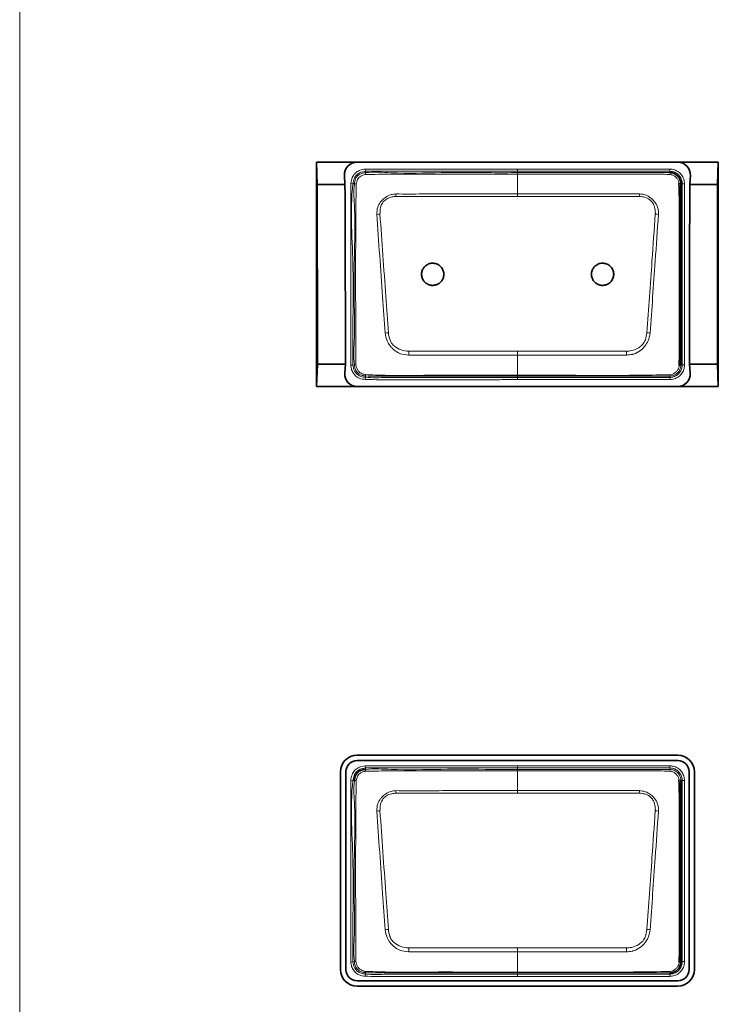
# Model space of a CAD drawing. Header units: millimetres. Extents: x 0 to 1118, y 0 to 864.
# Tile 47 of 91: x 760 to 770, y 249 to 264. Entities that reach past the tile are written whole.
import ezdxf

# ---------------------------------------------------------------- set-up
doc = ezdxf.new("R2010")
doc.units = ezdxf.units.MM

msp = doc.modelspace()

# ---------------------------------------------------------------- linework, layer by layer
at = {"color": 7, "linetype": 'Continuous', "lineweight": 18}
for p, q in [((759.902, 294.333), (759.902, 227.754)), ((765.052, 261.857), (765.055, 261.824)), ((767.324, 261.857), (767.324, 261.824)), ((767.324, 261.857), (769.591, 261.857)), ((769.591, 261.824), (769.591, 261.857)), ((765.055, 261.824), (765.058, 261.804)), ((767.324, 261.804), (767.324, 261.824)), ((769.591, 261.824), (767.324, 261.824)), ((767.324, 261.486), (767.324, 261.782)), ((769.591, 261.804), (769.591, 261.824)), ((764.837, 261.643), (764.87, 261.639)), ((764.89, 261.637), (764.87, 261.639)), ((769.779, 261.636), (769.758, 261.636)), ((769.779, 258.936), (769.779, 261.636)), ((769.779, 261.636), (769.812, 261.636)), ((769.812, 261.636), (769.812, 258.936)), ((767.324, 261.448), (765.511, 261.448)), ((769.138, 261.448), (767.324, 261.448)), ((767.324, 259.14), (767.324, 259.083)), ((767.324, 258.781), (767.324, 259.083)), ((764.837, 258.93), (764.87, 258.934)), ((764.87, 258.934), (764.891, 258.936)), ((769.758, 258.936), (769.779, 258.936)), ((769.779, 258.936), (769.812, 258.936)), ((765.058, 258.772), (765.056, 258.751)), ((767.324, 258.781), (767.324, 258.769)), ((767.324, 258.769), (767.324, 258.749)), ((769.591, 258.749), (769.591, 258.769)), ((769.591, 258.769), (769.591, 258.769)), ((765.053, 258.718), (765.056, 258.751)), ((767.324, 258.749), (769.591, 258.749)), ((769.591, 258.716), (767.324, 258.716)), ((769.591, 258.749), (769.591, 258.716)), ((765.052, 252.957), (765.055, 252.924)), ((765.055, 252.924), (765.058, 252.904)), ((767.324, 252.957), (769.591, 252.957)), ((767.324, 252.904), (767.324, 252.924)), ((769.591, 252.924), (767.324, 252.924)), ((769.591, 252.924), (769.591, 252.957)), ((769.591, 252.904), (769.591, 252.924)), ((764.837, 252.743), (764.87, 252.739)), ((767.324, 252.586), (767.324, 252.882)), ((764.89, 252.737), (764.87, 252.739)), ((769.779, 252.736), (769.758, 252.736)), ((769.779, 250.036), (769.779, 252.736)), ((769.779, 252.736), (769.812, 252.736)), ((769.812, 252.736), (769.812, 250.036)), ((767.324, 252.548), (765.511, 252.548)), ((769.138, 252.548), (767.324, 252.548)), ((767.324, 250.24), (767.324, 250.183)), ((767.324, 249.881), (767.324, 250.183)), ((764.837, 250.03), (764.87, 250.034)), ((764.87, 250.034), (764.891, 250.036)), ((769.758, 250.036), (769.779, 250.036)), ((769.779, 250.036), (769.812, 250.036)), ((765.053, 249.818), (765.056, 249.851)), ((765.058, 249.872), (765.056, 249.851)), ((767.324, 249.881), (767.324, 249.869)), ((767.324, 249.869), (767.324, 249.849)), ((767.324, 249.849), (769.591, 249.849)), ((767.324, 249.816), (767.324, 249.849)), ((769.591, 249.816), (767.324, 249.816)), ((769.591, 249.849), (769.591, 249.869)), ((769.591, 249.849), (769.591, 249.816))]:
    msp.add_line(p, q, dxfattribs=at)
at = {"color": 7, "linetype": 'Continuous', "lineweight": 35}
for p, q in [((764.326, 261.96), (764.336, 261.626)), ((764.326, 261.96), (764.326, 258.613)), ((764.931, 261.96), (764.326, 261.96)), ((769.711, 261.96), (764.931, 261.96)), ((770.316, 261.96), (769.711, 261.96)), ((770.306, 261.626), (770.316, 261.96)), ((770.316, 258.613), (770.316, 261.96)), ((764.743, 261.76), (764.75, 261.626)), ((769.892, 261.626), (769.899, 261.76)), ((764.75, 261.626), (764.336, 261.626)), ((770.306, 261.626), (769.892, 261.626)), ((764.339, 258.946), (764.326, 258.613)), ((764.757, 258.946), (764.339, 258.946)), ((764.757, 258.946), (764.746, 258.813)), ((769.896, 258.813), (769.885, 258.946)), ((770.303, 258.946), (769.885, 258.946)), ((770.316, 258.613), (770.303, 258.946)), ((764.931, 258.613), (764.326, 258.613)), ((769.711, 258.613), (764.931, 258.613)), ((770.316, 258.613), (769.711, 258.613)), ((769.711, 253.115), (764.931, 253.115)), ((764.931, 253.034), (769.711, 253.034)), ((764.683, 252.866), (764.683, 249.92)), ((764.763, 249.92), (764.763, 252.866)), ((769.879, 252.866), (769.879, 249.92)), ((769.959, 249.92), (769.959, 252.866)), ((769.591, 249.869), (769.591, 249.869)), ((769.711, 249.752), (764.931, 249.752)), ((764.931, 249.671), (769.711, 249.671))]:
    msp.add_line(p, q, dxfattribs=at)
at = {"color": 7, "linetype": 'Continuous', "lineweight": 18, "flags": 128}
for points in [[(767.324, 261.824), (767.258, 261.824), (766.991, 261.824), (766.458, 261.824), (765.8, 261.824), (765.055, 261.824)], [(767.324, 261.804), (767.324, 261.803), (767.324, 261.802), (767.324, 261.8), (767.324, 261.798), (767.324, 261.795), (767.324, 261.791), (767.324, 261.787), (767.324, 261.782)], [(767.324, 261.486), (767.722, 261.486), (769.139, 261.486)], [(767.324, 261.486), (767.324, 261.482), (767.324, 261.477), (767.324, 261.473), (767.324, 261.468), (767.324, 261.464), (767.324, 261.459), (767.324, 261.453), (767.324, 261.448)], [(767.324, 259.083), (766.927, 259.083), (765.7, 259.083)], [(765.702, 259.14), (767.106, 259.14), (767.324, 259.14)], [(767.324, 259.14), (767.543, 259.14), (768.946, 259.14)], [(768.948, 259.083), (767.543, 259.083), (767.324, 259.083)], [(767.324, 258.749), (767.324, 258.748), (767.324, 258.746), (767.324, 258.743), (767.324, 258.739), (767.324, 258.734), (767.324, 258.728), (767.324, 258.722), (767.324, 258.716)], [(767.324, 252.924), (767.258, 252.924), (766.991, 252.924), (766.458, 252.924), (765.8, 252.924), (765.055, 252.924)], [(767.324, 252.924), (767.324, 252.925), (767.324, 252.927), (767.324, 252.93), (767.324, 252.934), (767.324, 252.939), (767.324, 252.945), (767.324, 252.951), (767.324, 252.957)], [(767.324, 252.904), (767.324, 252.903), (767.324, 252.902), (767.324, 252.9), (767.324, 252.898), (767.324, 252.895), (767.324, 252.891), (767.324, 252.887), (767.324, 252.882)], [(767.324, 252.586), (767.722, 252.586), (769.139, 252.586)], [(767.324, 252.586), (767.324, 252.582), (767.324, 252.577), (767.324, 252.573), (767.324, 252.568), (767.324, 252.564), (767.324, 252.559), (767.324, 252.553), (767.324, 252.548)], [(767.324, 250.183), (766.927, 250.183), (765.7, 250.183)], [(765.702, 250.24), (767.106, 250.24), (767.324, 250.24)], [(767.324, 250.24), (767.543, 250.24), (768.946, 250.24)], [(768.948, 250.183), (767.543, 250.183), (767.324, 250.183)]]:
    msp.add_lwpolyline(points, dxfattribs=at)
at = {"color": 7, "linetype": 'Continuous', "lineweight": 18}
for centre, radius, start, end in [((765.184, 261.794), 0.127, 175.7525, 188.1529), ((769.553, 261.779), 0.0454, 355.9657, 33.6471), ((764.893, 261.465), 0.172, 81.4713, 90.8151), ((769.733, 261.596), 0.0476, 57.5203, 94.0755), ((755.359, 261.047), 10.159, 2.2639, 2.4746), ((779.289, 261.047), 10.159, 177.5254, 177.7361), ((765.288, 260.725), 0.461, 92.0728, 97.8935), ((769.36, 260.725), 0.461, 82.1068, 87.9275), ((765.518, 258.272), 1.15, 96.0692, 98.4295), ((769.13, 258.272), 1.15, 81.5706, 83.9309), ((805.097, 257.849), 39.416, 178.1235, 178.207), ((729.552, 257.849), 39.416, 1.793, 1.8765), ((764.893, 259.094), 0.158, 269.0666, 277.5531), ((765.12, 258.784), 0.0631, 173.3975, 191.0613), ((769.569, 258.788), 0.029, 320.3934, 2.6813), ((765.184, 252.894), 0.127, 175.7525, 188.1529), ((769.553, 252.879), 0.0454, 355.9657, 33.647), ((769.733, 252.696), 0.0476, 57.5203, 94.0755), ((764.893, 252.565), 0.172, 81.4713, 90.8151), ((755.359, 252.147), 10.159, 2.2639, 2.4746), ((779.289, 252.147), 10.159, 177.5254, 177.7361), ((765.288, 251.825), 0.461, 92.0728, 97.8935), ((769.36, 251.825), 0.461, 82.1068, 87.9275), ((765.518, 249.372), 1.15, 96.0692, 98.4295), ((769.13, 249.372), 1.15, 81.5706, 83.9309), ((805.097, 248.949), 39.416, 178.1235, 178.207), ((729.552, 248.949), 39.416, 1.793, 1.8765), ((764.893, 250.194), 0.158, 269.0666, 277.5531), ((765.12, 249.884), 0.0631, 173.3975, 191.0613), ((769.569, 249.888), 0.029, 320.3934, 2.6813)]:
    msp.add_arc(centre, radius, start, end, dxfattribs=at)
at = {"color": 7, "linetype": 'Continuous', "lineweight": 35}
for centre, radius, start, end in [((769.736, 258.967), 0.0373, 266.5102, 305.923), ((764.931, 252.866), 0.248, 90, 180), ((764.931, 252.866), 0.168, 90, 180), ((769.711, 252.866), 0.248, 0, 90), ((769.711, 252.866), 0.168, 0, 90), ((769.736, 250.067), 0.0373, 266.5102, 305.923), ((764.931, 249.92), 0.248, 180, 270), ((764.931, 249.92), 0.168, 180, 270), ((769.711, 249.92), 0.248, 270, 0), ((769.711, 249.92), 0.168, 270, 0)]:
    msp.add_arc(centre, radius, start, end, dxfattribs=at)
for centre, major_axis, ratio, start_param, end_param in [((764.931, 261.771), (0, 0.189), 0.998298, 0, 1.629147), ((769.711, 261.771), (0, 0.189), 0.998298, 4.654038, 6.283185), ((763.983, 258.946), (0, 20.416), 0.017455, 4.712389, 4.844039), ((764.044, 258.946), (0, 20.416), 0.034921, 4.712389, 4.844039), ((770.598, 258.946), (0, 20.416), 0.034921, 1.439146, 1.570796), ((770.659, 258.946), (0, 20.416), 0.017455, 1.439146, 1.570796), ((764.931, 258.799), (0, 0.186), 0.997045, 1.493895, 3.141593), ((769.711, 258.799), (0, 0.186), 0.997045, 3.141593, 4.78929)]:
    msp.add_ellipse(centre, major_axis=major_axis, ratio=ratio, start_param=start_param, end_param=end_param, dxfattribs=at)
at = {"color": 7, "linetype": 'Continuous', "lineweight": 18}
for points, knots in [([(764.837, 261.643), (764.842, 261.674), (764.851, 261.726), (764.893, 261.79), (764.946, 261.831), (765.002, 261.85), (765.038, 261.855), (765.052, 261.857)], [0, 0, 0, 0, 0.276227, 0.475056, 0.673974, 0.875313, 1, 1, 1, 1]), ([(765.052, 261.857), (765.232, 261.857), (765.593, 261.858), (766.35, 261.857), (766.928, 261.857), (767.324, 261.857)], [0, 0, 0, 0, 0.238089, 0.476192, 1, 1, 1, 1]), ([(769.591, 261.857), (769.608, 261.856), (769.651, 261.853), (769.713, 261.825), (769.769, 261.775), (769.805, 261.709), (769.81, 261.66), (769.812, 261.636)], [0, 0, 0, 0, 0.151112, 0.365617, 0.580258, 0.795218, 1, 1, 1, 1]), ([(765.055, 261.824), (765.055, 261.824), (765.028, 261.821), (764.981, 261.812), (764.926, 261.776), (764.888, 261.725), (764.875, 261.676), (764.871, 261.645), (764.87, 261.639)], [0, 0, 0, 0, 0.00007, 0.287537, 0.483939, 0.679062, 0.936857, 1, 1, 1, 1]), ([(764.89, 261.637), (764.89, 261.637), (764.894, 261.661), (764.901, 261.703), (764.932, 261.753), (764.974, 261.785), (765.019, 261.798), (765.047, 261.803), (765.058, 261.804), (765.058, 261.804)], [0, 0, 0, 0, 0.000077, 0.288367, 0.476838, 0.664, 0.882753, 0.999923, 1, 1, 1, 1]), ([(765.059, 261.776), (765.049, 261.775), (765.024, 261.77), (764.988, 261.756), (764.957, 261.731), (764.93, 261.692), (764.923, 261.657), (764.918, 261.635)], [0, 0, 0, 0, 0.134828, 0.357144, 0.519726, 0.683263, 1, 1, 1, 1]), ([(765.058, 261.804), (765.058, 261.804), (765.184, 261.818), (765.562, 261.788), (766.186, 261.809), (766.815, 261.803), (767.194, 261.803), (767.324, 261.804)], [0, 0, 0, 0, 0.000009, 0.168619, 0.498292, 0.827436, 1, 1, 1, 1]), ([(767.324, 261.782), (767.192, 261.782), (766.813, 261.782), (766.185, 261.782), (765.562, 261.783), (765.186, 261.778), (765.059, 261.776)], [0, 0, 0, 0, 0.1755, 0.501918, 0.831626, 1, 1, 1, 1]), ([(767.324, 261.804), (767.573, 261.804), (768.07, 261.804), (768.663, 261.804), (769.116, 261.804), (769.374, 261.804), (769.537, 261.804), (769.591, 261.804), (769.591, 261.804)], [0, 0, 0, 0, 0.3291479, 0.6582957, 0.7848973, 0.9280251, 0.9999912, 1, 1, 1, 1]), ([(769.599, 261.775), (769.541, 261.778), (769.376, 261.784), (769.103, 261.782), (768.671, 261.783), (768.131, 261.782), (767.646, 261.782), (767.377, 261.782), (767.324, 261.782)], [0, 0, 0, 0, 0.0757391, 0.2176956, 0.3602524, 0.6454109, 0.9305559, 1, 1, 1, 1]), ([(769.779, 261.636), (769.779, 261.636), (769.779, 261.657), (769.772, 261.698), (769.742, 261.754), (769.695, 261.797), (769.642, 261.821), (769.606, 261.823), (769.591, 261.824)], [0, 0, 0, 0, 0.0000682, 0.2048277, 0.4197812, 0.6343927, 0.8488643, 1, 1, 1, 1]), ([(769.729, 261.644), (769.727, 261.656), (769.723, 261.683), (769.7, 261.72), (769.668, 261.75), (769.633, 261.77), (769.608, 261.774), (769.599, 261.775)], [0, 0, 0, 0, 0.190909, 0.406669, 0.631062, 0.851531, 1, 1, 1, 1]), ([(764.837, 258.93), (764.837, 259.154), (764.837, 259.601), (764.837, 260.277), (764.837, 260.957), (764.837, 261.415), (764.837, 261.643)], [0, 0, 0, 0, 0.2472, 0.49439, 0.747195, 1, 1, 1, 1]), ([(764.87, 261.639), (764.87, 261.639), (764.844, 261.429), (764.845, 261.002), (764.876, 260.366), (764.868, 259.676), (764.87, 259.199), (764.87, 258.934)], [0, 0, 0, 0, 0.000007, 0.235195, 0.471315, 0.705749, 1, 1, 1, 1]), ([(764.891, 258.936), (764.891, 258.936), (764.875, 259.07), (764.898, 259.338), (764.888, 259.868), (764.885, 260.509), (764.909, 261.141), (764.875, 261.512), (764.89, 261.637), (764.89, 261.637)], [0, 0, 0, 0, 0.000007, 0.149192, 0.296265, 0.589844, 0.860507, 0.999993, 1, 1, 1, 1]), ([(764.918, 261.635), (764.916, 261.51), (764.911, 261.141), (764.909, 260.509), (764.91, 259.868), (764.91, 259.338), (764.912, 259.072), (764.914, 258.938)], [0, 0, 0, 0, 0.138888, 0.409934, 0.703873, 0.851045, 1, 1, 1, 1]), ([(765.225, 261.182), (765.227, 261.219), (765.229, 261.285), (765.268, 261.351), (765.308, 261.398), (765.356, 261.442), (765.429, 261.479), (765.485, 261.484), (765.509, 261.486)], [0, 0, 0, 0, 0.236036, 0.426179, 0.477737, 0.637251, 0.844602, 1, 1, 1, 1]), ([(765.511, 261.448), (765.489, 261.447), (765.44, 261.443), (765.372, 261.416), (765.31, 261.362), (765.274, 261.282), (765.273, 261.218), (765.272, 261.186)], [0, 0, 0, 0, 0.160648, 0.369005, 0.524127, 0.762874, 1, 1, 1, 1]), ([(765.509, 261.486), (765.576, 261.485), (765.775, 261.485), (766.106, 261.486), (766.508, 261.486), (766.914, 261.486), (767.188, 261.486), (767.324, 261.486)], [0, 0, 0, 0, 0.109645, 0.328736, 0.547827, 0.773914, 1, 1, 1, 1]), ([(769.377, 261.186), (769.377, 261.206), (769.378, 261.257), (769.356, 261.325), (769.323, 261.375), (769.28, 261.412), (769.22, 261.441), (769.165, 261.446), (769.138, 261.448)], [0, 0, 0, 0, 0.150039, 0.377629, 0.518715, 0.593819, 0.797701, 1, 1, 1, 1]), ([(769.139, 261.486), (769.17, 261.483), (769.232, 261.477), (769.297, 261.437), (769.346, 261.394), (769.389, 261.343), (769.412, 261.289), (769.424, 261.231), (769.424, 261.205), (769.424, 261.182)], [0, 0, 0, 0, 0.196953, 0.400474, 0.477525, 0.621985, 0.827103, 0.852197, 1, 1, 1, 1]), ([(765.35, 259.41), (765.337, 259.591), (765.31, 259.977), (765.268, 260.568), (765.239, 260.977), (765.225, 261.182)], [0, 0, 0, 0, 0.306049, 0.652529, 1, 1, 1, 1]), ([(765.272, 261.186), (765.286, 260.981), (765.316, 260.573), (765.357, 259.982), (765.384, 259.596), (765.397, 259.416)], [0, 0, 0, 0, 0.347304, 0.694424, 1, 1, 1, 1]), ([(769.252, 259.416), (769.264, 259.595), (769.289, 259.953), (769.331, 260.543), (769.36, 260.954), (769.377, 261.186)], [0, 0, 0, 0, 0.302974, 0.605825, 1, 1, 1, 1]), ([(769.424, 261.182), (769.407, 260.949), (769.379, 260.539), (769.337, 259.948), (769.312, 259.589), (769.299, 259.41)], [0, 0, 0, 0, 0.3942669, 0.6965516, 1, 1, 1, 1]), ([(765.7, 259.083), (765.655, 259.087), (765.578, 259.096), (765.499, 259.144), (765.453, 259.185), (765.415, 259.231), (765.368, 259.302), (765.357, 259.371), (765.35, 259.41)], [0, 0, 0, 0, 0.256994, 0.435753, 0.518339, 0.608051, 0.775867, 1, 1, 1, 1]), ([(765.397, 259.416), (765.402, 259.381), (765.412, 259.321), (765.447, 259.255), (765.501, 259.199), (765.584, 259.152), (765.663, 259.144), (765.702, 259.14)], [0, 0, 0, 0, 0.231465, 0.397413, 0.481538, 0.74157, 1, 1, 1, 1]), ([(768.946, 259.14), (768.972, 259.142), (769.037, 259.146), (769.121, 259.183), (769.193, 259.24), (769.237, 259.319), (769.246, 259.38), (769.252, 259.416)], [0, 0, 0, 0, 0.169426, 0.422531, 0.593644, 0.763575, 1, 1, 1, 1]), ([(769.299, 259.41), (769.292, 259.37), (769.279, 259.3), (769.223, 259.214), (769.153, 259.142), (769.084, 259.107), (769.013, 259.087), (768.977, 259.085), (768.948, 259.083)], [0, 0, 0, 0, 0.229046, 0.401207, 0.578038, 0.797363, 0.83357, 1, 1, 1, 1]), ([(765.053, 258.718), (765.022, 258.722), (764.967, 258.728), (764.902, 258.775), (764.859, 258.831), (764.843, 258.886), (764.839, 258.919), (764.837, 258.93)], [0, 0, 0, 0, 0.276625, 0.489449, 0.702472, 0.894255, 1, 1, 1, 1]), ([(764.87, 258.934), (764.87, 258.934), (764.874, 258.905), (764.883, 258.855), (764.925, 258.799), (764.975, 258.764), (765.022, 258.754), (765.049, 258.752), (765.056, 258.751)], [0, 0, 0, 0, 0.000069, 0.304095, 0.511825, 0.715978, 0.924845, 1, 1, 1, 1]), ([(765.058, 258.772), (765.058, 258.772), (765.041, 258.773), (765.007, 258.777), (764.958, 258.798), (764.918, 258.838), (764.897, 258.888), (764.892, 258.922), (764.891, 258.936), (764.891, 258.936)], [0, 0, 0, 0, 0.000077, 0.197333, 0.387983, 0.604747, 0.83111, 0.999923, 1, 1, 1, 1]), ([(764.914, 258.938), (764.916, 258.924), (764.921, 258.895), (764.941, 258.854), (764.971, 258.822), (765.011, 258.8), (765.04, 258.794), (765.057, 258.791)], [0, 0, 0, 0, 0.1891228, 0.3996799, 0.5988293, 0.7719569, 1, 1, 1, 1]), ([(769.758, 258.936), (769.758, 258.936), (769.758, 258.922), (769.754, 258.89), (769.733, 258.842), (769.695, 258.801), (769.645, 258.775), (769.609, 258.769), (769.591, 258.769), (769.591, 258.769)], [0, 0, 0, 0, 0.000076, 0.162065, 0.372152, 0.585973, 0.793109, 0.999924, 1, 1, 1, 1]), ([(769.591, 258.749), (769.611, 258.751), (769.652, 258.755), (769.708, 258.786), (769.751, 258.833), (769.775, 258.886), (769.778, 258.922), (769.779, 258.936)], [0, 0, 0, 0, 0.204674, 0.419842, 0.63439, 0.848799, 1, 1, 1, 1]), ([(769.812, 258.936), (769.811, 258.919), (769.808, 258.877), (769.78, 258.814), (769.729, 258.759), (769.663, 258.722), (769.615, 258.718), (769.591, 258.716)], [0, 0, 0, 0, 0.151184, 0.365635, 0.580222, 0.795405, 1, 1, 1, 1]), ([(769.598, 258.789), (769.611, 258.792), (769.641, 258.798), (769.679, 258.824), (769.71, 258.858), (769.729, 258.894), (769.733, 258.919), (769.734, 258.929)], [0, 0, 0, 0, 0.197464, 0.427893, 0.636791, 0.855624, 1, 1, 1, 1]), ([(765.057, 258.791), (765.155, 258.787), (765.444, 258.777), (765.925, 258.782), (766.499, 258.781), (766.965, 258.781), (767.24, 258.781), (767.324, 258.781)], [0, 0, 0, 0, 0.129882, 0.382749, 0.635797, 0.888845, 1, 1, 1, 1]), ([(767.324, 258.769), (767.074, 258.77), (766.575, 258.77), (765.917, 258.769), (765.412, 258.771), (765.156, 258.764), (765.058, 258.772), (765.058, 258.772)], [0, 0, 0, 0, 0.3307416, 0.6614832, 0.8701678, 0.9999912, 1, 1, 1, 1]), ([(767.324, 258.781), (767.369, 258.781), (767.591, 258.781), (768.169, 258.782), (768.882, 258.777), (769.418, 258.786), (769.598, 258.789)], [0, 0, 0, 0, 0.058653, 0.293263, 0.762483, 1, 1, 1, 1]), ([(769.591, 258.769), (769.413, 258.769), (768.881, 258.77), (768.125, 258.769), (767.548, 258.769), (767.324, 258.769)], [0, 0, 0, 0, 0.235996, 0.704164, 1, 1, 1, 1]), ([(767.324, 258.716), (767.302, 258.716), (767.191, 258.716), (766.724, 258.716), (766.205, 258.715), (765.667, 258.716), (765.377, 258.713), (765.161, 258.716), (765.053, 258.718)], [0, 0, 0, 0, 0.029357, 0.146783, 0.616488, 0.715593, 0.857623, 1, 1, 1, 1]), ([(765.056, 258.751), (765.056, 258.751), (765.163, 258.742), (765.377, 258.75), (765.807, 258.748), (766.293, 258.749), (766.834, 258.749), (767.161, 258.749), (767.324, 258.749)], [0, 0, 0, 0, 0.000009, 0.1411, 0.283602, 0.567928, 0.783964, 1, 1, 1, 1]), ([(764.837, 252.743), (764.838, 252.75), (764.843, 252.784), (764.857, 252.84), (764.902, 252.9), (764.967, 252.943), (765.021, 252.952), (765.052, 252.957)], [0, 0, 0, 0, 0.058142, 0.312481, 0.516431, 0.720004, 1, 1, 1, 1]), ([(765.055, 252.924), (765.055, 252.924), (765.028, 252.921), (764.981, 252.912), (764.926, 252.876), (764.888, 252.825), (764.875, 252.776), (764.871, 252.745), (764.87, 252.739)], [0, 0, 0, 0, 0.0000695, 0.2875371, 0.4839386, 0.6790617, 0.9368574, 1, 1, 1, 1]), ([(765.052, 252.957), (765.301, 252.957), (765.8, 252.957), (766.558, 252.957), (767.066, 252.957), (767.324, 252.957)], [0, 0, 0, 0, 0.329436, 0.658872, 1, 1, 1, 1]), ([(765.058, 252.904), (765.058, 252.904), (765.184, 252.918), (765.562, 252.888), (766.186, 252.909), (766.815, 252.903), (767.194, 252.903), (767.324, 252.904)], [0, 0, 0, 0, 0.000009, 0.168619, 0.498292, 0.827436, 1, 1, 1, 1]), ([(767.324, 252.904), (767.573, 252.904), (768.07, 252.904), (768.663, 252.904), (769.116, 252.904), (769.374, 252.904), (769.537, 252.904), (769.591, 252.904), (769.591, 252.904)], [0, 0, 0, 0, 0.329148, 0.658296, 0.784897, 0.928025, 0.999991, 1, 1, 1, 1]), ([(769.591, 252.957), (769.608, 252.956), (769.651, 252.953), (769.713, 252.925), (769.769, 252.875), (769.805, 252.809), (769.81, 252.76), (769.812, 252.736)], [0, 0, 0, 0, 0.151112, 0.365617, 0.580258, 0.795218, 1, 1, 1, 1]), ([(769.779, 252.736), (769.779, 252.736), (769.779, 252.757), (769.772, 252.798), (769.742, 252.854), (769.695, 252.897), (769.642, 252.921), (769.606, 252.923), (769.591, 252.924)], [0, 0, 0, 0, 0.000068, 0.204828, 0.419781, 0.634393, 0.848864, 1, 1, 1, 1]), ([(769.591, 252.904), (769.591, 252.904), (769.605, 252.904), (769.638, 252.9), (769.685, 252.878), (769.727, 252.84), (769.752, 252.791), (769.758, 252.754), (769.758, 252.736), (769.758, 252.736)], [0, 0, 0, 0, 0.000076, 0.159905, 0.374062, 0.588093, 0.794093, 0.999924, 1, 1, 1, 1]), ([(764.837, 250.03), (764.837, 250.297), (764.837, 250.775), (764.837, 251.466), (764.837, 252.104), (764.837, 252.53), (764.837, 252.743)], [0, 0, 0, 0, 0.294817, 0.528637, 0.764318, 1, 1, 1, 1]), ([(765.059, 252.876), (765.05, 252.875), (765.025, 252.87), (764.989, 252.856), (764.958, 252.831), (764.931, 252.792), (764.923, 252.758), (764.918, 252.735)], [0, 0, 0, 0, 0.127496, 0.353035, 0.515865, 0.679688, 1, 1, 1, 1]), ([(767.324, 252.882), (767.192, 252.882), (766.813, 252.882), (766.185, 252.882), (765.562, 252.883), (765.186, 252.878), (765.059, 252.876)], [0, 0, 0, 0, 0.1755002, 0.5019184, 0.8316265, 1, 1, 1, 1]), ([(769.599, 252.875), (769.541, 252.878), (769.376, 252.884), (769.103, 252.882), (768.671, 252.883), (768.131, 252.882), (767.646, 252.882), (767.377, 252.882), (767.324, 252.882)], [0, 0, 0, 0, 0.075739, 0.217696, 0.360252, 0.645411, 0.930556, 1, 1, 1, 1]), ([(769.729, 252.744), (769.727, 252.756), (769.723, 252.783), (769.7, 252.82), (769.668, 252.85), (769.633, 252.87), (769.608, 252.874), (769.599, 252.875)], [0, 0, 0, 0, 0.190909, 0.406669, 0.631062, 0.851531, 1, 1, 1, 1]), ([(764.87, 252.739), (764.87, 252.739), (764.844, 252.529), (764.845, 252.102), (764.876, 251.466), (764.868, 250.776), (764.87, 250.299), (764.87, 250.034)], [0, 0, 0, 0, 0.000007, 0.235195, 0.471316, 0.705749, 1, 1, 1, 1]), ([(764.891, 250.036), (764.891, 250.036), (764.875, 250.17), (764.898, 250.438), (764.888, 250.968), (764.885, 251.609), (764.909, 252.241), (764.875, 252.612), (764.89, 252.737), (764.89, 252.737)], [0, 0, 0, 0, 0.000007, 0.149192, 0.296265, 0.589843, 0.860506, 0.999993, 1, 1, 1, 1]), ([(764.918, 252.735), (764.916, 252.61), (764.911, 252.241), (764.909, 251.609), (764.91, 250.968), (764.91, 250.438), (764.912, 250.172), (764.914, 250.038)], [0, 0, 0, 0, 0.138888, 0.409935, 0.703873, 0.851045, 1, 1, 1, 1]), ([(765.225, 252.282), (765.227, 252.319), (765.229, 252.385), (765.268, 252.451), (765.308, 252.498), (765.356, 252.542), (765.429, 252.579), (765.485, 252.584), (765.509, 252.586)], [0, 0, 0, 0, 0.236036, 0.426179, 0.477737, 0.637251, 0.844602, 1, 1, 1, 1]), ([(765.511, 252.548), (765.489, 252.547), (765.44, 252.543), (765.372, 252.516), (765.31, 252.462), (765.274, 252.382), (765.273, 252.318), (765.272, 252.286)], [0, 0, 0, 0, 0.160648, 0.369005, 0.524127, 0.762874, 1, 1, 1, 1]), ([(765.509, 252.586), (765.576, 252.585), (765.775, 252.585), (766.106, 252.586), (766.508, 252.586), (766.914, 252.586), (767.188, 252.586), (767.324, 252.586)], [0, 0, 0, 0, 0.109645, 0.328736, 0.547827, 0.773914, 1, 1, 1, 1]), ([(769.377, 252.286), (769.377, 252.306), (769.378, 252.357), (769.356, 252.425), (769.323, 252.475), (769.28, 252.512), (769.22, 252.541), (769.165, 252.546), (769.138, 252.548)], [0, 0, 0, 0, 0.150039, 0.377629, 0.518715, 0.593819, 0.797701, 1, 1, 1, 1]), ([(769.139, 252.586), (769.17, 252.583), (769.232, 252.577), (769.297, 252.537), (769.346, 252.494), (769.389, 252.443), (769.412, 252.389), (769.424, 252.331), (769.424, 252.305), (769.424, 252.282)], [0, 0, 0, 0, 0.1969532, 0.4004738, 0.4775245, 0.621985, 0.8271033, 0.8521966, 1, 1, 1, 1]), ([(765.35, 250.51), (765.337, 250.691), (765.31, 251.077), (765.268, 251.668), (765.239, 252.077), (765.225, 252.282)], [0, 0, 0, 0, 0.306049, 0.652529, 1, 1, 1, 1]), ([(765.272, 252.286), (765.286, 252.081), (765.316, 251.673), (765.357, 251.082), (765.384, 250.696), (765.397, 250.516)], [0, 0, 0, 0, 0.3473043, 0.694424, 1, 1, 1, 1]), ([(769.252, 250.516), (769.264, 250.695), (769.289, 251.053), (769.331, 251.643), (769.36, 252.054), (769.377, 252.286)], [0, 0, 0, 0, 0.302974, 0.605825, 1, 1, 1, 1]), ([(769.424, 252.282), (769.407, 252.049), (769.379, 251.639), (769.337, 251.048), (769.312, 250.689), (769.299, 250.51)], [0, 0, 0, 0, 0.394267, 0.696552, 1, 1, 1, 1]), ([(765.7, 250.183), (765.655, 250.187), (765.578, 250.196), (765.499, 250.244), (765.453, 250.285), (765.415, 250.331), (765.368, 250.402), (765.357, 250.471), (765.35, 250.51)], [0, 0, 0, 0, 0.256994, 0.435753, 0.518339, 0.608051, 0.775867, 1, 1, 1, 1]), ([(765.397, 250.516), (765.402, 250.481), (765.412, 250.421), (765.447, 250.355), (765.501, 250.299), (765.584, 250.252), (765.663, 250.244), (765.702, 250.24)], [0, 0, 0, 0, 0.231465, 0.397413, 0.481538, 0.74157, 1, 1, 1, 1]), ([(768.946, 250.24), (768.972, 250.242), (769.037, 250.246), (769.121, 250.283), (769.193, 250.34), (769.237, 250.419), (769.246, 250.48), (769.252, 250.516)], [0, 0, 0, 0, 0.169426, 0.422531, 0.593644, 0.763575, 1, 1, 1, 1]), ([(769.299, 250.51), (769.292, 250.47), (769.279, 250.4), (769.223, 250.314), (769.153, 250.242), (769.084, 250.207), (769.013, 250.187), (768.977, 250.185), (768.948, 250.183)], [0, 0, 0, 0, 0.229046, 0.401207, 0.578038, 0.797363, 0.83357, 1, 1, 1, 1]), ([(765.053, 249.818), (765.022, 249.822), (764.967, 249.828), (764.902, 249.875), (764.859, 249.931), (764.843, 249.986), (764.839, 250.019), (764.837, 250.03)], [0, 0, 0, 0, 0.276626, 0.489449, 0.702472, 0.894255, 1, 1, 1, 1]), ([(764.87, 250.034), (764.87, 250.034), (764.874, 250.005), (764.883, 249.955), (764.925, 249.899), (764.975, 249.864), (765.022, 249.854), (765.049, 249.852), (765.056, 249.851)], [0, 0, 0, 0, 0.0000694, 0.3040945, 0.5118244, 0.7159775, 0.9248449, 1, 1, 1, 1]), ([(765.058, 249.872), (765.058, 249.872), (765.041, 249.873), (765.007, 249.877), (764.958, 249.898), (764.918, 249.938), (764.897, 249.988), (764.892, 250.022), (764.891, 250.036), (764.891, 250.036)], [0, 0, 0, 0, 0.000077, 0.197333, 0.387983, 0.604747, 0.83111, 0.999923, 1, 1, 1, 1]), ([(764.914, 250.038), (764.916, 250.024), (764.921, 249.995), (764.941, 249.954), (764.971, 249.922), (765.011, 249.9), (765.04, 249.894), (765.057, 249.891)], [0, 0, 0, 0, 0.189123, 0.39968, 0.598829, 0.771957, 1, 1, 1, 1]), ([(769.591, 249.849), (769.611, 249.851), (769.652, 249.855), (769.708, 249.886), (769.751, 249.933), (769.775, 249.986), (769.778, 250.022), (769.779, 250.036)], [0, 0, 0, 0, 0.2046745, 0.4198422, 0.6343902, 0.848799, 1, 1, 1, 1]), ([(769.812, 250.036), (769.811, 250.019), (769.808, 249.977), (769.78, 249.914), (769.729, 249.859), (769.663, 249.822), (769.615, 249.818), (769.591, 249.816)], [0, 0, 0, 0, 0.151184, 0.365635, 0.580222, 0.795405, 1, 1, 1, 1]), ([(769.598, 249.889), (769.611, 249.892), (769.641, 249.898), (769.679, 249.924), (769.71, 249.958), (769.729, 249.994), (769.733, 250.019), (769.734, 250.029)], [0, 0, 0, 0, 0.197464, 0.427893, 0.636791, 0.855624, 1, 1, 1, 1]), ([(767.324, 249.816), (767.302, 249.816), (767.191, 249.816), (766.724, 249.816), (766.205, 249.815), (765.667, 249.816), (765.377, 249.813), (765.161, 249.816), (765.053, 249.818)], [0, 0, 0, 0, 0.029357, 0.146783, 0.616488, 0.715592, 0.857623, 1, 1, 1, 1]), ([(765.056, 249.851), (765.056, 249.851), (765.163, 249.842), (765.377, 249.85), (765.807, 249.848), (766.293, 249.849), (766.834, 249.849), (767.161, 249.849), (767.324, 249.849)], [0, 0, 0, 0, 0.000009, 0.1411, 0.283602, 0.567928, 0.783964, 1, 1, 1, 1]), ([(765.057, 249.891), (765.155, 249.887), (765.444, 249.877), (765.925, 249.882), (766.499, 249.881), (766.965, 249.881), (767.24, 249.881), (767.324, 249.881)], [0, 0, 0, 0, 0.129882, 0.382749, 0.635797, 0.888846, 1, 1, 1, 1]), ([(767.324, 249.869), (767.074, 249.87), (766.575, 249.87), (765.917, 249.869), (765.412, 249.871), (765.156, 249.864), (765.058, 249.872), (765.058, 249.872)], [0, 0, 0, 0, 0.330742, 0.661483, 0.870168, 0.999991, 1, 1, 1, 1]), ([(767.324, 249.881), (767.369, 249.881), (767.591, 249.881), (768.169, 249.882), (768.882, 249.877), (769.418, 249.886), (769.598, 249.889)], [0, 0, 0, 0, 0.058653, 0.293263, 0.762483, 1, 1, 1, 1]), ([(769.591, 249.869), (769.413, 249.869), (768.881, 249.87), (768.125, 249.869), (767.548, 249.869), (767.324, 249.869)], [0, 0, 0, 0, 0.235996, 0.704164, 1, 1, 1, 1])]:
    msp.add_open_spline(points, degree=3, knots=knots, dxfattribs=at)
at = {"color": 7, "linetype": 'Continuous', "lineweight": 35}
for points, knots in [([(769.591, 261.804), (769.591, 261.804), (769.605, 261.804), (769.638, 261.8), (769.685, 261.778), (769.727, 261.74), (769.752, 261.691), (769.758, 261.654), (769.758, 261.636), (769.758, 261.636)], [0, 0, 0, 0, 0.0000764, 0.1599052, 0.3740615, 0.5880927, 0.7940929, 0.9999236, 1, 1, 1, 1]), ([(769.734, 258.929), (769.736, 259.072), (769.74, 259.354), (769.739, 259.918), (769.739, 260.474), (769.738, 260.958), (769.738, 261.229), (769.737, 261.435), (769.732, 261.573), (769.729, 261.644)], [0, 0, 0, 0, 0.157294, 0.312474, 0.622468, 0.772195, 0.847355, 0.921427, 1, 1, 1, 1]), ([(769.758, 261.636), (769.758, 261.636), (769.758, 261.569), (769.758, 261.432), (769.758, 261.229), (769.758, 260.958), (769.758, 260.474), (769.758, 259.918), (769.758, 259.358), (769.758, 259.075), (769.758, 258.936), (769.758, 258.936)], [0, 0, 0, 0, 0.000007, 0.075686, 0.15099, 0.226275, 0.376845, 0.688419, 0.844208, 0.999993, 1, 1, 1, 1]), ([(766.058, 260.453), (766.076, 260.451), (766.114, 260.448), (766.163, 260.419), (766.201, 260.377), (766.223, 260.325), (766.226, 260.268), (766.21, 260.214), (766.177, 260.168), (766.13, 260.135), (766.075, 260.12), (766.019, 260.124), (765.967, 260.146), (765.925, 260.184), (765.898, 260.234), (765.889, 260.29), (765.899, 260.345), (765.927, 260.395), (765.97, 260.431), (766.016, 260.451), (766.046, 260.452), (766.058, 260.453)], [0, 0, 0, 0, 0.053668, 0.107335, 0.16101, 0.214701, 0.268407, 0.322119, 0.375828, 0.429525, 0.483206, 0.536873, 0.590537, 0.644208, 0.697894, 0.751595, 0.805307, 0.859018, 0.912719, 0.966405, 1, 1, 1, 1]), ([(768.591, 260.453), (768.61, 260.451), (768.647, 260.448), (768.697, 260.419), (768.734, 260.377), (768.756, 260.325), (768.759, 260.268), (768.743, 260.214), (768.71, 260.168), (768.663, 260.135), (768.609, 260.12), (768.552, 260.124), (768.5, 260.146), (768.458, 260.184), (768.431, 260.234), (768.422, 260.29), (768.432, 260.345), (768.46, 260.395), (768.503, 260.431), (768.549, 260.451), (768.579, 260.452), (768.591, 260.453)], [0, 0, 0, 0, 0.053668, 0.107335, 0.16101, 0.214701, 0.268407, 0.322119, 0.375828, 0.429525, 0.483206, 0.536873, 0.590537, 0.644208, 0.697894, 0.751595, 0.805307, 0.859018, 0.912719, 0.966405, 1, 1, 1, 1]), ([(764.89, 252.737), (764.89, 252.737), (764.894, 252.762), (764.901, 252.804), (764.933, 252.854), (764.976, 252.886), (765.02, 252.899), (765.048, 252.903), (765.058, 252.904), (765.058, 252.904)], [0, 0, 0, 0, 0.000077, 0.292145, 0.481329, 0.668501, 0.889292, 0.999923, 1, 1, 1, 1]), ([(769.734, 250.029), (769.736, 250.172), (769.74, 250.454), (769.739, 251.018), (769.739, 251.574), (769.738, 252.058), (769.738, 252.329), (769.737, 252.535), (769.732, 252.673), (769.729, 252.744)], [0, 0, 0, 0, 0.157294, 0.312474, 0.622468, 0.772195, 0.847355, 0.921427, 1, 1, 1, 1]), ([(769.758, 252.736), (769.758, 252.736), (769.758, 252.669), (769.758, 252.532), (769.758, 252.329), (769.758, 252.058), (769.758, 251.574), (769.758, 251.018), (769.758, 250.458), (769.758, 250.175), (769.758, 250.036), (769.758, 250.036)], [0, 0, 0, 0, 0.000007, 0.075686, 0.15099, 0.226275, 0.376845, 0.688419, 0.844208, 0.999993, 1, 1, 1, 1]), ([(769.758, 250.036), (769.758, 250.036), (769.758, 250.022), (769.754, 249.99), (769.733, 249.942), (769.695, 249.901), (769.645, 249.875), (769.609, 249.869), (769.591, 249.869), (769.591, 249.869)], [0, 0, 0, 0, 0.0000764, 0.1620655, 0.3721524, 0.585973, 0.7931086, 0.9999237, 1, 1, 1, 1])]:
    msp.add_open_spline(points, degree=3, knots=knots, dxfattribs=at)

doc.saveas('drawing.dxf')
